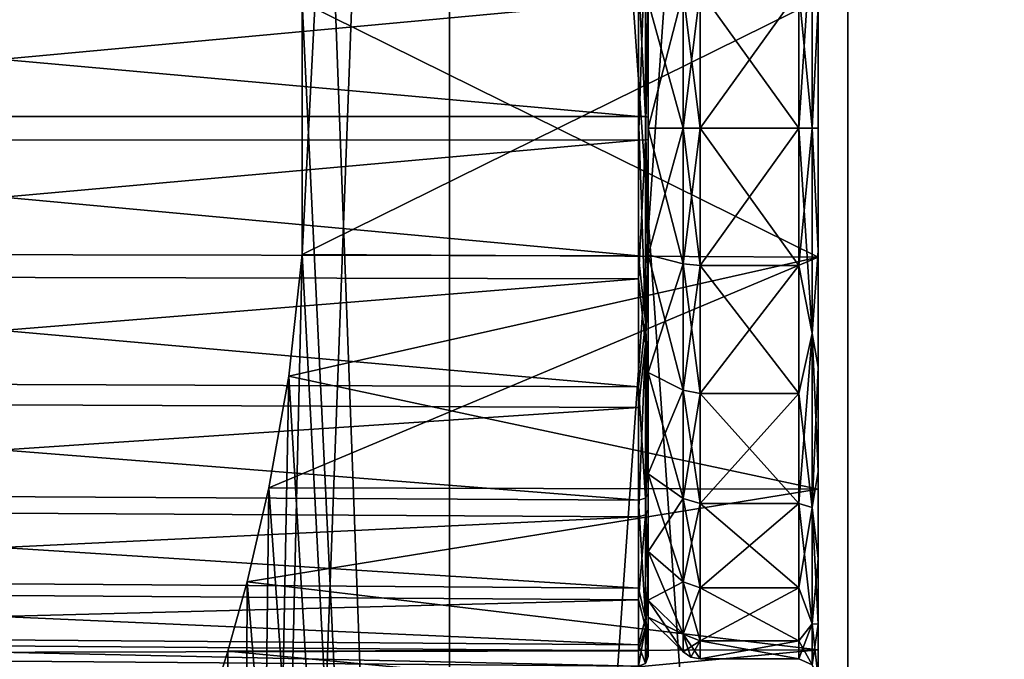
# Model space of a CAD drawing. Header units: millimetres. Extents: x -125 to 171, y -35 to 1363.
# Tile 80 of 256: x -20.48 to -10.27, y 64.5 to 71.12. Entities that reach past the tile are written whole.
import ezdxf

# ---------------------------------------------------------------- set-up
doc = ezdxf.new("R2010")
doc.units = ezdxf.units.MM
doc.header["$LTSCALE"] = 65.185185
for name, color, linetype in [('1071', 7, 'CONTINUOUS'), ('1117', 7, 'CONTINUOUS'), ('1118', 7, 'CONTINUOUS'), ('1226', 7, 'CONTINUOUS'), ('1227', 7, 'CONTINUOUS'), ('1228', 7, 'CONTINUOUS'), ('1229', 7, 'CONTINUOUS'), ('1230', 7, 'CONTINUOUS'), ('1231', 7, 'CONTINUOUS'), ('1232', 7, 'CONTINUOUS'), ('1233', 7, 'CONTINUOUS'), ('1234', 7, 'CONTINUOUS'), ('1235', 7, 'CONTINUOUS'), ('1236', 7, 'CONTINUOUS'), ('1237', 7, 'CONTINUOUS'), ('1241', 7, 'CONTINUOUS'), ('1242', 7, 'CONTINUOUS')]:
    doc.layers.add(name, color=color, linetype=linetype)

msp = doc.modelspace()

# ---------------------------------------------------------------- linework, layer by layer
at = {"layer": '1071', "linetype": 'CONTINUOUS'}
for points in [[(-18.219, 98.5, 3.212), (-16.021, 39.5, 9.25), (-16.021, 98.5, 9.25), (-18.219, 98.5, 3.212)], [(-16.021, 39.5, 9.25), (-18.219, 98.5, 3.212), (-17.549, 71.307, 5.856), (-16.021, 39.5, 9.25)], [(-16.021, 39.5, -9.25), (-18.219, 39.5, -3.212), (-16.021, 98.5, -9.25), (-16.021, 39.5, -9.25)], [(-16.021, 98.5, -9.25), (-18.219, 39.5, -3.212), (-17.549, 68.693, -5.856), (-16.021, 98.5, -9.25)], [(-17.549, 71.307, -5.856), (-16.021, 98.5, -9.25), (-17.549, 68.693, -5.856), (-17.549, 71.307, -5.856)], [(-16.021, 39.5, 9.25), (-11.892, 39.5, 14.172), (-16.021, 98.5, 9.25), (-16.021, 39.5, 9.25)], [(-16.021, 98.5, 9.25), (-11.892, 39.5, 14.172), (-11.892, 98.5, 14.172), (-16.021, 98.5, 9.25)], [(-11.892, 39.5, -14.172), (-16.021, 39.5, -9.25), (-11.892, 98.5, -14.172), (-11.892, 39.5, -14.172)], [(-11.892, 98.5, -14.172), (-16.021, 39.5, -9.25), (-16.021, 98.5, -9.25), (-11.892, 98.5, -14.172)], [(-11.892, 39.5, 14.172), (-6.327, 39.5, 17.384), (-11.892, 98.5, 14.172), (-11.892, 39.5, 14.172)], [(-11.892, 98.5, 14.172), (-6.327, 39.5, 17.384), (-6.327, 98.5, 17.384), (-11.892, 98.5, 14.172)], [(-6.327, 39.5, -17.384), (-11.892, 39.5, -14.172), (-6.327, 98.5, -17.384), (-6.327, 39.5, -17.384)], [(-6.327, 98.5, -17.384), (-11.892, 39.5, -14.172), (-11.892, 98.5, -14.172), (-6.327, 98.5, -17.384)], [(-17.549, 68.693, 5.856), (-16.021, 39.5, 9.25), (-17.549, 71.307, 5.856), (-17.549, 68.693, 5.856)], [(-17.549, 68.693, -5.856), (-18.219, 39.5, -3.212), (-17.688, 67.43, -5.422), (-17.549, 68.693, -5.856)], [(-17.688, 67.43, 5.422), (-16.021, 39.5, 9.25), (-17.549, 68.693, 5.856), (-17.688, 67.43, 5.422)], [(-17.688, 67.43, -5.422), (-18.219, 39.5, -3.212), (-17.893, 66.273, -4.702), (-17.688, 67.43, -5.422)], [(-17.893, 66.273, 4.702), (-16.021, 39.5, 9.25), (-17.688, 67.43, 5.422), (-17.893, 66.273, 4.702)], [(-17.893, 66.273, -4.702), (-18.219, 39.5, -3.212), (-18.12, 65.301, -3.731), (-17.893, 66.273, -4.702)], [(-18.12, 65.301, 3.731), (-16.021, 39.5, 9.25), (-17.893, 66.273, 4.702), (-18.12, 65.301, 3.731)], [(-18.32, 64.581, 2.575), (-18.219, 39.5, 3.212), (-18.12, 65.301, 3.731), (-18.32, 64.581, 2.575)], [(-18.12, 65.301, -3.731), (-18.219, 39.5, -3.212), (-18.32, 64.581, -2.575), (-18.12, 65.301, -3.731)], [(-18.219, 39.5, 3.212), (-16.021, 39.5, 9.25), (-18.12, 65.301, 3.731), (-18.219, 39.5, 3.212)], [(-18.5, 64), (-18.219, 39.5, 3.212), (-18.32, 64.581, 2.575), (-18.5, 64)], [(-18.219, 39.5, 3.212), (-18.5, 64), (-18.32, 64.581, -2.575), (-18.219, 39.5, 3.212)], [(-18.219, 39.5, -3.212), (-18.219, 39.5, 3.212), (-18.32, 64.581, -2.575), (-18.219, 39.5, -3.212)]]:
    msp.add_3dface(points, dxfattribs=at)
at = {"layer": '1117', "linetype": 'CONTINUOUS'}
for points in [[(-17.549, 71.307, -5.856), (-17.549, 68.693, -5.856), (-12.2, 71.335, -5.85), (-17.549, 71.307, -5.856)], [(-12.2, 71.335, -5.85), (-17.549, 68.693, -5.856), (-12.2, 68.665, -5.85), (-12.2, 71.335, -5.85)], [(-17.688, 67.43, -5.422), (-17.893, 66.273, -4.702), (-12.2, 68.665, -5.85), (-17.688, 67.43, -5.422)], [(-12.2, 68.665, -5.85), (-17.893, 66.273, -4.702), (-12.2, 66.259, -4.691), (-12.2, 68.665, -5.85)], [(-17.549, 68.693, -5.856), (-17.688, 67.43, -5.422), (-12.2, 68.665, -5.85), (-17.549, 68.693, -5.856)], [(-17.893, 66.273, -4.702), (-18.12, 65.301, -3.731), (-12.2, 66.259, -4.691), (-17.893, 66.273, -4.702)], [(-12.2, 66.259, -4.691), (-18.12, 65.301, -3.731), (-12.2, 64.594, -2.603), (-12.2, 66.259, -4.691)], [(-18.12, 65.301, -3.731), (-18.32, 64.581, -2.575), (-12.2, 64.594, -2.603), (-18.12, 65.301, -3.731)], [(-18.32, 64.581, -2.575), (-18.5, 64), (-12.2, 64.594, -2.603), (-18.32, 64.581, -2.575)], [(-12.2, 64.594, -2.603), (-18.5, 64), (-12.2, 64), (-12.2, 64.594, -2.603)]]:
    msp.add_3dface(points, dxfattribs=at)
at = {"layer": '1118', "linetype": 'CONTINUOUS'}
for points in [[(-12.2, 68.665, 5.85), (-17.549, 71.307, 5.856), (-12.2, 71.335, 5.85), (-12.2, 68.665, 5.85)], [(-17.549, 68.693, 5.856), (-17.549, 71.307, 5.856), (-12.2, 68.665, 5.85), (-17.549, 68.693, 5.856)], [(-17.688, 67.43, 5.422), (-17.549, 68.693, 5.856), (-12.2, 68.665, 5.85), (-17.688, 67.43, 5.422)], [(-12.2, 66.259, 4.691), (-17.688, 67.43, 5.422), (-12.2, 68.665, 5.85), (-12.2, 66.259, 4.691)], [(-17.893, 66.273, 4.702), (-17.688, 67.43, 5.422), (-12.2, 66.259, 4.691), (-17.893, 66.273, 4.702)], [(-18.12, 65.301, 3.731), (-17.893, 66.273, 4.702), (-12.2, 66.259, 4.691), (-18.12, 65.301, 3.731)], [(-12.2, 64.594, 2.603), (-18.12, 65.301, 3.731), (-12.2, 66.259, 4.691), (-12.2, 64.594, 2.603)], [(-18.32, 64.581, 2.575), (-18.12, 65.301, 3.731), (-12.2, 64.594, 2.603), (-18.32, 64.581, 2.575)], [(-18.5, 64), (-18.32, 64.581, 2.575), (-12.2, 64), (-18.5, 64)], [(-12.2, 64), (-18.32, 64.581, 2.575), (-12.2, 64.594, 2.603), (-12.2, 64)]]:
    msp.add_3dface(points, dxfattribs=at)
at = {"layer": '1226', "linetype": 'CONTINUOUS'}
for points in [[(-12.2, 71.335, -5.85), (-12.2, 68.665, -5.85), (-12.2, 70, -5.7), (-12.2, 71.335, -5.85)], [(-12.2, 71.269, -5.557), (-12.2, 71.335, -5.85), (-12.2, 70, -5.7), (-12.2, 71.269, -5.557)], [(-12.2, 68.665, 5.85), (-12.2, 71.335, 5.85), (-12.2, 70, 5.7), (-12.2, 68.665, 5.85)], [(-12.2, 70, 5.7), (-12.2, 71.335, 5.85), (-12.2, 71.27, 5.557), (-12.2, 70, 5.7)], [(-12.2, 70, -5.7), (-12.2, 68.665, -5.85), (-12.2, 68.73, -5.557), (-12.2, 70, -5.7)], [(-12.2, 68.731, 5.557), (-12.2, 68.665, 5.85), (-12.2, 70, 5.7), (-12.2, 68.731, 5.557)], [(-12.2, 67.525, 5.135), (-12.2, 68.665, 5.85), (-12.2, 68.731, 5.557), (-12.2, 67.525, 5.135)], [(-12.2, 68.73, -5.557), (-12.2, 68.665, -5.85), (-12.2, 67.525, -5.134), (-12.2, 68.73, -5.557)], [(-12.2, 68.665, -5.85), (-12.2, 66.259, -4.691), (-12.2, 67.525, -5.134), (-12.2, 68.665, -5.85)], [(-12.2, 66.259, 4.691), (-12.2, 68.665, 5.85), (-12.2, 67.525, 5.135), (-12.2, 66.259, 4.691)], [(-12.2, 67.525, -5.134), (-12.2, 66.259, -4.691), (-12.2, 66.443, -4.454), (-12.2, 67.525, -5.134)], [(-12.2, 66.443, 4.454), (-12.2, 66.259, 4.691), (-12.2, 67.525, 5.135), (-12.2, 66.443, 4.454)], [(-12.2, 66.443, -4.454), (-12.2, 66.259, -4.691), (-12.2, 65.54, -3.55), (-12.2, 66.443, -4.454)], [(-12.2, 65.541, 3.55), (-12.2, 66.259, 4.691), (-12.2, 66.443, 4.454), (-12.2, 65.541, 3.55)], [(-12.2, 64.594, -2.603), (-12.2, 65.54, -3.55), (-12.2, 66.259, -4.691), (-12.2, 64.594, -2.603)], [(-12.2, 64.594, 2.603), (-12.2, 66.259, 4.691), (-12.2, 65.541, 3.55), (-12.2, 64.594, 2.603)], [(-12.2, 64.862, 2.468), (-12.2, 64.594, 2.603), (-12.2, 65.541, 3.55), (-12.2, 64.862, 2.468)], [(-12.2, 65.54, -3.55), (-12.2, 64.594, -2.603), (-12.2, 64.862, -2.468), (-12.2, 65.54, -3.55)], [(-12.2, 64.594, -2.603), (-12.2, 64), (-12.2, 64.862, -2.468), (-12.2, 64.594, -2.603)], [(-12.2, 64.862, -2.468), (-12.2, 64), (-12.2, 64.3), (-12.2, 64.862, -2.468)], [(-12.2, 64.3), (-12.2, 64.594, 2.603), (-12.2, 64.862, 2.468), (-12.2, 64.3)], [(-12.2, 64), (-12.2, 64.594, 2.603), (-12.2, 64.3), (-12.2, 64)]]:
    msp.add_3dface(points, dxfattribs=at)
at = {"layer": '1227', "linetype": 'CONTINUOUS'}
for points in [[(-12.259, 72.127, -5.135), (-12.259, 70, -5.559), (-12.4, 71.424, -5.313), (-12.259, 72.127, -5.135)], [(-12.259, 72.127, -5.135), (-12.2, 71.269, -5.557), (-12.259, 70, -5.559), (-12.259, 72.127, -5.135)], [(-12.4, 71.424, -5.313), (-12.259, 70, -5.559), (-12.4, 70, -5.5), (-12.4, 71.424, -5.313)], [(-12.2, 71.269, -5.557), (-12.2, 70, -5.7), (-12.259, 70, -5.559), (-12.2, 71.269, -5.557)], [(-12.259, 70, -5.559), (-12.259, 67.873, -5.135), (-12.4, 70, -5.5), (-12.259, 70, -5.559)], [(-12.4, 70, -5.5), (-12.259, 67.873, -5.135), (-12.4, 68.576, -5.313), (-12.4, 70, -5.5)], [(-12.2, 70, -5.7), (-12.2, 68.73, -5.557), (-12.259, 70, -5.559), (-12.2, 70, -5.7)], [(-12.259, 70, -5.559), (-12.2, 68.73, -5.557), (-12.259, 67.873, -5.135), (-12.259, 70, -5.559)], [(-12.2, 68.73, -5.557), (-12.2, 67.525, -5.134), (-12.259, 67.873, -5.135), (-12.2, 68.73, -5.557)], [(-12.4, 68.576, -5.313), (-12.259, 67.873, -5.135), (-12.4, 67.25, -4.763), (-12.4, 68.576, -5.313)], [(-12.259, 67.873, -5.135), (-12.259, 66.069, -3.931), (-12.4, 67.25, -4.763), (-12.259, 67.873, -5.135)], [(-12.2, 67.525, -5.134), (-12.2, 66.443, -4.454), (-12.259, 67.873, -5.135), (-12.2, 67.525, -5.134)], [(-12.259, 67.873, -5.135), (-12.2, 66.443, -4.454), (-12.259, 66.069, -3.931), (-12.259, 67.873, -5.135)], [(-12.4, 67.25, -4.763), (-12.259, 66.069, -3.931), (-12.4, 66.111, -3.889), (-12.4, 67.25, -4.763)], [(-12.2, 66.443, -4.454), (-12.2, 65.54, -3.55), (-12.259, 66.069, -3.931), (-12.2, 66.443, -4.454)], [(-12.259, 66.069, -3.931), (-12.259, 64.865, -2.127), (-12.4, 66.111, -3.889), (-12.259, 66.069, -3.931)], [(-12.4, 66.111, -3.889), (-12.259, 64.865, -2.127), (-12.4, 65.237, -2.75), (-12.4, 66.111, -3.889)], [(-12.2, 65.54, -3.55), (-12.2, 64.862, -2.468), (-12.259, 66.069, -3.931), (-12.2, 65.54, -3.55)], [(-12.259, 66.069, -3.931), (-12.2, 64.862, -2.468), (-12.259, 64.865, -2.127), (-12.259, 66.069, -3.931)], [(-12.4, 65.237, -2.75), (-12.259, 64.865, -2.127), (-12.4, 64.687, -1.424), (-12.4, 65.237, -2.75)], [(-12.259, 64.865, -2.127), (-12.259, 64.441), (-12.4, 64.687, -1.424), (-12.259, 64.865, -2.127)], [(-12.2, 64.862, -2.468), (-12.2, 64.3), (-12.259, 64.865, -2.127), (-12.2, 64.862, -2.468)], [(-12.259, 64.865, -2.127), (-12.2, 64.3), (-12.259, 64.441), (-12.259, 64.865, -2.127)], [(-12.4, 64.687, -1.424), (-12.259, 64.441), (-12.4, 64.5), (-12.4, 64.687, -1.424)]]:
    msp.add_3dface(points, dxfattribs=at)
at = {"layer": '1228', "linetype": 'CONTINUOUS'}
for points in [[(-12.259, 70, 5.559), (-12.259, 72.127, 5.135), (-12.4, 70, 5.5), (-12.259, 70, 5.559)], [(-12.4, 70, 5.5), (-12.259, 72.127, 5.135), (-12.4, 71.424, 5.313), (-12.4, 70, 5.5)], [(-12.259, 70, 5.559), (-12.2, 71.27, 5.557), (-12.259, 72.127, 5.135), (-12.259, 70, 5.559)], [(-12.2, 70, 5.7), (-12.2, 71.27, 5.557), (-12.259, 70, 5.559), (-12.2, 70, 5.7)], [(-12.259, 67.873, 5.135), (-12.259, 70, 5.559), (-12.4, 68.576, 5.313), (-12.259, 67.873, 5.135)], [(-12.4, 68.576, 5.313), (-12.259, 70, 5.559), (-12.4, 70, 5.5), (-12.4, 68.576, 5.313)], [(-12.2, 68.731, 5.557), (-12.2, 70, 5.7), (-12.259, 70, 5.559), (-12.2, 68.731, 5.557)], [(-12.259, 67.873, 5.135), (-12.2, 68.731, 5.557), (-12.259, 70, 5.559), (-12.259, 67.873, 5.135)], [(-12.2, 67.525, 5.135), (-12.2, 68.731, 5.557), (-12.259, 67.873, 5.135), (-12.2, 67.525, 5.135)], [(-12.4, 67.25, 4.763), (-12.259, 67.873, 5.135), (-12.4, 68.576, 5.313), (-12.4, 67.25, 4.763)], [(-12.259, 66.069, 3.931), (-12.259, 67.873, 5.135), (-12.4, 66.111, 3.889), (-12.259, 66.069, 3.931)], [(-12.4, 66.111, 3.889), (-12.259, 67.873, 5.135), (-12.4, 67.25, 4.763), (-12.4, 66.111, 3.889)], [(-12.259, 66.069, 3.931), (-12.2, 67.525, 5.135), (-12.259, 67.873, 5.135), (-12.259, 66.069, 3.931)], [(-12.2, 66.443, 4.454), (-12.2, 67.525, 5.135), (-12.259, 66.069, 3.931), (-12.2, 66.443, 4.454)], [(-12.2, 65.541, 3.55), (-12.2, 66.443, 4.454), (-12.259, 66.069, 3.931), (-12.2, 65.541, 3.55)], [(-12.4, 65.237, 2.75), (-12.259, 66.069, 3.931), (-12.4, 66.111, 3.889), (-12.4, 65.237, 2.75)], [(-12.259, 64.865, 2.127), (-12.259, 66.069, 3.931), (-12.4, 65.237, 2.75), (-12.259, 64.865, 2.127)], [(-12.259, 64.865, 2.127), (-12.2, 65.541, 3.55), (-12.259, 66.069, 3.931), (-12.259, 64.865, 2.127)], [(-12.2, 64.862, 2.468), (-12.2, 65.541, 3.55), (-12.259, 64.865, 2.127), (-12.2, 64.862, 2.468)], [(-12.4, 64.687, 1.424), (-12.259, 64.865, 2.127), (-12.4, 65.237, 2.75), (-12.4, 64.687, 1.424)], [(-12.4, 64.5), (-12.259, 64.441), (-12.259, 64.865, 2.127), (-12.4, 64.5)], [(-12.4, 64.5), (-12.259, 64.865, 2.127), (-12.4, 64.687, 1.424), (-12.4, 64.5)], [(-12.259, 64.441), (-12.2, 64.862, 2.468), (-12.259, 64.865, 2.127), (-12.259, 64.441)], [(-12.2, 64.3), (-12.2, 64.862, 2.468), (-12.259, 64.441), (-12.2, 64.3)]]:
    msp.add_3dface(points, dxfattribs=at)
at = {"layer": '1229', "linetype": 'CONTINUOUS'}
for points in [[(-12.4, 70, 5.5), (-12.4, 71.424, 5.313), (-13.421, 70, 5.5), (-12.4, 70, 5.5)], [(-13.421, 70, 5.5), (-12.4, 71.424, 5.313), (-13.421, 71.424, 5.313), (-13.421, 70, 5.5)], [(-12.4, 68.576, 5.313), (-12.4, 70, 5.5), (-13.421, 68.576, 5.313), (-12.4, 68.576, 5.313)], [(-13.421, 68.576, 5.313), (-12.4, 70, 5.5), (-13.421, 70, 5.5), (-13.421, 68.576, 5.313)], [(-12.4, 67.25, 4.763), (-12.4, 68.576, 5.313), (-13.421, 67.25, 4.763), (-12.4, 67.25, 4.763)], [(-13.421, 67.25, 4.763), (-12.4, 68.576, 5.313), (-13.421, 68.576, 5.313), (-13.421, 67.25, 4.763)], [(-12.4, 66.111, 3.889), (-12.4, 67.25, 4.763), (-13.421, 66.111, 3.889), (-12.4, 66.111, 3.889)], [(-13.421, 66.111, 3.889), (-12.4, 67.25, 4.763), (-13.421, 67.25, 4.763), (-13.421, 66.111, 3.889)], [(-12.4, 65.237, 2.75), (-12.4, 66.111, 3.889), (-13.421, 65.237, 2.75), (-12.4, 65.237, 2.75)], [(-13.421, 65.237, 2.75), (-12.4, 66.111, 3.889), (-13.421, 66.111, 3.889), (-13.421, 65.237, 2.75)], [(-12.4, 64.687, 1.424), (-12.4, 65.237, 2.75), (-13.421, 64.687, 1.424), (-12.4, 64.687, 1.424)], [(-13.421, 64.687, 1.424), (-12.4, 65.237, 2.75), (-13.421, 65.237, 2.75), (-13.421, 64.687, 1.424)], [(-12.4, 64.5), (-12.4, 64.687, 1.424), (-13.421, 64.5), (-12.4, 64.5)], [(-13.421, 64.5), (-12.4, 64.687, 1.424), (-13.421, 64.687, 1.424), (-13.421, 64.5)]]:
    msp.add_3dface(points, dxfattribs=at)
at = {"layer": '1230', "linetype": 'CONTINUOUS'}
for points in [[(-12.4, 71.424, -5.313), (-12.4, 70, -5.5), (-13.421, 71.424, -5.313), (-12.4, 71.424, -5.313)], [(-13.421, 71.424, -5.313), (-12.4, 70, -5.5), (-13.421, 70, -5.5), (-13.421, 71.424, -5.313)], [(-12.4, 70, -5.5), (-12.4, 68.576, -5.313), (-13.421, 70, -5.5), (-12.4, 70, -5.5)], [(-13.421, 70, -5.5), (-12.4, 68.576, -5.313), (-13.421, 68.576, -5.313), (-13.421, 70, -5.5)], [(-12.4, 68.576, -5.313), (-12.4, 67.25, -4.763), (-13.421, 68.576, -5.313), (-12.4, 68.576, -5.313)], [(-13.421, 68.576, -5.313), (-12.4, 67.25, -4.763), (-13.421, 67.25, -4.763), (-13.421, 68.576, -5.313)], [(-12.4, 67.25, -4.763), (-12.4, 66.111, -3.889), (-13.421, 67.25, -4.763), (-12.4, 67.25, -4.763)], [(-13.421, 67.25, -4.763), (-12.4, 66.111, -3.889), (-13.421, 66.111, -3.889), (-13.421, 67.25, -4.763)], [(-12.4, 66.111, -3.889), (-12.4, 65.237, -2.75), (-13.421, 66.111, -3.889), (-12.4, 66.111, -3.889)], [(-13.421, 66.111, -3.889), (-12.4, 65.237, -2.75), (-13.421, 65.237, -2.75), (-13.421, 66.111, -3.889)], [(-12.4, 65.237, -2.75), (-12.4, 64.687, -1.424), (-13.421, 65.237, -2.75), (-12.4, 65.237, -2.75)], [(-13.421, 65.237, -2.75), (-12.4, 64.687, -1.424), (-13.421, 64.687, -1.424), (-13.421, 65.237, -2.75)], [(-12.4, 64.687, -1.424), (-12.4, 64.5), (-13.421, 64.687, -1.424), (-12.4, 64.687, -1.424)], [(-12.4, 64.5), (-13.421, 64.5), (-13.421, 64.687, -1.424), (-12.4, 64.5)]]:
    msp.add_3dface(points, dxfattribs=at)
at = {"layer": '1231', "linetype": 'CONTINUOUS'}
for points in [[(-13.421, 71.424, -5.313), (-13.421, 70, -5.5), (-13.598, 71.405, -5.242), (-13.421, 71.424, -5.313)], [(-13.598, 71.405, -5.242), (-13.421, 70, -5.5), (-13.598, 70, -5.427), (-13.598, 71.405, -5.242)], [(-13.421, 70, -5.5), (-13.421, 68.576, -5.313), (-13.598, 70, -5.427), (-13.421, 70, -5.5)], [(-13.598, 70, -5.427), (-13.421, 68.576, -5.313), (-13.598, 68.595, -5.242), (-13.598, 70, -5.427)], [(-13.421, 68.576, -5.313), (-13.421, 67.25, -4.763), (-13.598, 68.595, -5.242), (-13.421, 68.576, -5.313)], [(-13.598, 68.595, -5.242), (-13.421, 67.25, -4.763), (-13.598, 67.287, -4.7), (-13.598, 68.595, -5.242)], [(-13.421, 67.25, -4.763), (-13.421, 66.111, -3.889), (-13.598, 67.287, -4.7), (-13.421, 67.25, -4.763)], [(-13.598, 67.287, -4.7), (-13.421, 66.111, -3.889), (-13.598, 66.163, -3.837), (-13.598, 67.287, -4.7)], [(-13.421, 66.111, -3.889), (-13.421, 65.237, -2.75), (-13.598, 66.163, -3.837), (-13.421, 66.111, -3.889)], [(-13.598, 66.163, -3.837), (-13.421, 65.237, -2.75), (-13.598, 65.3, -2.713), (-13.598, 66.163, -3.837)], [(-13.421, 65.237, -2.75), (-13.421, 64.687, -1.424), (-13.598, 65.3, -2.713), (-13.421, 65.237, -2.75)], [(-13.598, 65.3, -2.713), (-13.421, 64.687, -1.424), (-13.598, 64.758, -1.405), (-13.598, 65.3, -2.713)], [(-13.421, 64.687, -1.424), (-13.421, 64.5), (-13.598, 64.758, -1.405), (-13.421, 64.687, -1.424)], [(-13.598, 64.758, -1.405), (-13.421, 64.5), (-13.517, 64.519), (-13.598, 64.758, -1.405)], [(-13.598, 64.573), (-13.598, 64.758, -1.405), (-13.517, 64.519), (-13.598, 64.573)]]:
    msp.add_3dface(points, dxfattribs=at)
at = {"layer": '1232', "linetype": 'CONTINUOUS'}
for points in [[(-13.421, 70, 5.5), (-13.421, 71.424, 5.313), (-13.598, 70, 5.427), (-13.421, 70, 5.5)], [(-13.598, 70, 5.427), (-13.421, 71.424, 5.313), (-13.598, 71.405, 5.242), (-13.598, 70, 5.427)], [(-13.421, 68.576, 5.313), (-13.421, 70, 5.5), (-13.598, 68.595, 5.242), (-13.421, 68.576, 5.313)], [(-13.598, 68.595, 5.242), (-13.421, 70, 5.5), (-13.598, 70, 5.427), (-13.598, 68.595, 5.242)], [(-13.598, 67.287, 4.7), (-13.421, 68.576, 5.313), (-13.598, 68.595, 5.242), (-13.598, 67.287, 4.7)], [(-13.421, 67.25, 4.763), (-13.421, 68.576, 5.313), (-13.598, 67.287, 4.7), (-13.421, 67.25, 4.763)], [(-13.598, 66.163, 3.837), (-13.421, 67.25, 4.763), (-13.598, 67.287, 4.7), (-13.598, 66.163, 3.837)], [(-13.421, 66.111, 3.889), (-13.421, 67.25, 4.763), (-13.598, 66.163, 3.837), (-13.421, 66.111, 3.889)], [(-13.598, 65.3, 2.713), (-13.421, 66.111, 3.889), (-13.598, 66.163, 3.837), (-13.598, 65.3, 2.713)], [(-13.421, 65.237, 2.75), (-13.421, 66.111, 3.889), (-13.598, 65.3, 2.713), (-13.421, 65.237, 2.75)], [(-13.598, 64.758, 1.405), (-13.421, 65.237, 2.75), (-13.598, 65.3, 2.713), (-13.598, 64.758, 1.405)], [(-13.421, 64.687, 1.424), (-13.421, 65.237, 2.75), (-13.598, 64.758, 1.405), (-13.421, 64.687, 1.424)], [(-13.598, 64.573), (-13.421, 64.687, 1.424), (-13.598, 64.758, 1.405), (-13.598, 64.573)], [(-13.421, 64.687, 1.424), (-13.598, 64.573), (-13.517, 64.519), (-13.421, 64.687, 1.424)], [(-13.421, 64.5), (-13.421, 64.687, 1.424), (-13.517, 64.519), (-13.421, 64.5)]]:
    msp.add_3dface(points, dxfattribs=at)
at = {"layer": '1233', "linetype": 'CONTINUOUS'}
for points in [[(-13.598, 70, 5.427), (-13.598, 71.405, 5.242), (-13.96, 70, 5.065), (-13.598, 70, 5.427)], [(-13.96, 70, 5.065), (-13.598, 71.405, 5.242), (-13.96, 71.311, 4.892), (-13.96, 70, 5.065)], [(-13.598, 68.595, 5.242), (-13.598, 70, 5.427), (-13.96, 68.689, 4.892), (-13.598, 68.595, 5.242)], [(-13.96, 68.689, 4.892), (-13.598, 70, 5.427), (-13.96, 70, 5.065), (-13.96, 68.689, 4.892)], [(-13.96, 67.467, 4.386), (-13.598, 68.595, 5.242), (-13.96, 68.689, 4.892), (-13.96, 67.467, 4.386)], [(-13.598, 67.287, 4.7), (-13.598, 68.595, 5.242), (-13.96, 67.467, 4.386), (-13.598, 67.287, 4.7)], [(-13.96, 66.419, 3.582), (-13.598, 67.287, 4.7), (-13.96, 67.467, 4.386), (-13.96, 66.419, 3.582)], [(-13.598, 66.163, 3.837), (-13.598, 67.287, 4.7), (-13.96, 66.419, 3.582), (-13.598, 66.163, 3.837)], [(-13.96, 65.614, 2.533), (-13.598, 66.163, 3.837), (-13.96, 66.419, 3.582), (-13.96, 65.614, 2.533)], [(-13.598, 65.3, 2.713), (-13.598, 66.163, 3.837), (-13.96, 65.614, 2.533), (-13.598, 65.3, 2.713)], [(-13.96, 65.108, 1.311), (-13.598, 65.3, 2.713), (-13.96, 65.614, 2.533), (-13.96, 65.108, 1.311)], [(-13.598, 64.758, 1.405), (-13.598, 65.3, 2.713), (-13.96, 65.108, 1.311), (-13.598, 64.758, 1.405)], [(-13.96, 64.935), (-13.598, 64.758, 1.405), (-13.96, 65.108, 1.311), (-13.96, 64.935)], [(-13.598, 64.573), (-13.598, 64.758, 1.405), (-13.96, 64.935), (-13.598, 64.573)]]:
    msp.add_3dface(points, dxfattribs=at)
at = {"layer": '1234', "linetype": 'CONTINUOUS'}
for points in [[(-13.598, 71.405, -5.242), (-13.598, 70, -5.427), (-13.96, 71.311, -4.892), (-13.598, 71.405, -5.242)], [(-13.96, 71.311, -4.892), (-13.598, 70, -5.427), (-13.96, 70, -5.065), (-13.96, 71.311, -4.892)], [(-13.598, 70, -5.427), (-13.598, 68.595, -5.242), (-13.96, 70, -5.065), (-13.598, 70, -5.427)], [(-13.96, 70, -5.065), (-13.598, 68.595, -5.242), (-13.96, 68.689, -4.892), (-13.96, 70, -5.065)], [(-13.598, 68.595, -5.242), (-13.598, 67.287, -4.7), (-13.96, 68.689, -4.892), (-13.598, 68.595, -5.242)], [(-13.96, 68.689, -4.892), (-13.598, 67.287, -4.7), (-13.96, 67.467, -4.386), (-13.96, 68.689, -4.892)], [(-13.598, 67.287, -4.7), (-13.598, 66.163, -3.837), (-13.96, 67.467, -4.386), (-13.598, 67.287, -4.7)], [(-13.96, 67.467, -4.386), (-13.598, 66.163, -3.837), (-13.96, 66.419, -3.581), (-13.96, 67.467, -4.386)], [(-13.598, 66.163, -3.837), (-13.598, 65.3, -2.713), (-13.96, 66.419, -3.581), (-13.598, 66.163, -3.837)], [(-13.96, 66.419, -3.581), (-13.598, 65.3, -2.713), (-13.96, 65.614, -2.533), (-13.96, 66.419, -3.581)], [(-13.598, 65.3, -2.713), (-13.598, 64.758, -1.405), (-13.96, 65.614, -2.533), (-13.598, 65.3, -2.713)], [(-13.96, 65.614, -2.533), (-13.598, 64.758, -1.405), (-13.96, 65.108, -1.311), (-13.96, 65.614, -2.533)], [(-13.598, 64.758, -1.405), (-13.598, 64.573), (-13.96, 65.108, -1.311), (-13.598, 64.758, -1.405)], [(-13.598, 64.573), (-13.96, 64.935), (-13.96, 65.108, -1.311), (-13.598, 64.573)]]:
    msp.add_3dface(points, dxfattribs=at)
at = {"layer": '1235', "linetype": 'CONTINUOUS'}
for points in [[(-13.96, 71.311, -4.892), (-13.96, 70, -5.065), (-13.96, 71.53, -5.257), (-13.96, 71.311, -4.892)], [(-13.96, 71.53, -5.257), (-13.96, 70, -5.065), (-13.96, 70.116, -5.474), (-13.96, 71.53, -5.257)], [(-13.96, 70, 5.065), (-13.96, 71.311, 4.892), (-13.96, 69.884, 5.474), (-13.96, 70, 5.065)], [(-13.96, 69.884, 5.474), (-13.96, 71.311, 4.892), (-13.96, 71.305, 5.317), (-13.96, 69.884, 5.474)], [(-13.96, 70, -5.065), (-13.96, 68.689, -4.892), (-13.96, 70.116, -5.474), (-13.96, 70, -5.065)], [(-13.96, 70.116, -5.474), (-13.96, 68.689, -4.892), (-13.96, 68.695, -5.317), (-13.96, 70.116, -5.474)], [(-13.96, 68.689, 4.892), (-13.96, 70, 5.065), (-13.96, 68.47, 5.257), (-13.96, 68.689, 4.892)], [(-13.96, 68.47, 5.257), (-13.96, 70, 5.065), (-13.96, 69.884, 5.474), (-13.96, 68.47, 5.257)], [(-13.96, 68.689, -4.892), (-13.96, 67.467, -4.386), (-13.96, 68.695, -5.317), (-13.96, 68.689, -4.892)], [(-13.96, 68.695, -5.317), (-13.96, 67.467, -4.386), (-13.96, 67.361, -4.797), (-13.96, 68.695, -5.317)], [(-13.96, 67.467, 4.386), (-13.96, 68.689, 4.892), (-13.96, 67.16, 4.681), (-13.96, 67.467, 4.386)], [(-13.96, 67.16, 4.681), (-13.96, 68.689, 4.892), (-13.96, 68.47, 5.257), (-13.96, 67.16, 4.681)], [(-13.96, 66.419, 3.582), (-13.96, 67.467, 4.386), (-13.96, 67.16, 4.681), (-13.96, 66.419, 3.582)], [(-13.96, 67.467, -4.386), (-13.96, 66.419, -3.581), (-13.96, 67.361, -4.797), (-13.96, 67.467, -4.386)], [(-13.96, 67.361, -4.797), (-13.96, 66.419, -3.581), (-13.96, 65.323, -2.847), (-13.96, 67.361, -4.797)], [(-13.96, 66.215, -3.956), (-13.96, 67.361, -4.797), (-13.96, 65.323, -2.847), (-13.96, 66.215, -3.956)], [(-13.96, 66.044, 3.785), (-13.96, 66.419, 3.582), (-13.96, 67.16, 4.681), (-13.96, 66.044, 3.785)], [(-13.96, 65.614, 2.533), (-13.96, 66.419, 3.582), (-13.96, 66.044, 3.785), (-13.96, 65.614, 2.533)], [(-13.96, 66.419, -3.581), (-13.96, 65.614, -2.533), (-13.96, 65.323, -2.847), (-13.96, 66.419, -3.581)], [(-13.96, 65.199, 2.631), (-13.96, 65.614, 2.533), (-13.96, 66.044, 3.785), (-13.96, 65.199, 2.631)], [(-13.96, 65.108, 1.311), (-13.96, 65.614, 2.533), (-13.96, 65.199, 2.631), (-13.96, 65.108, 1.311)], [(-13.96, 65.614, -2.533), (-13.96, 65.108, -1.311), (-13.96, 64.745, -1.538), (-13.96, 65.614, -2.533)], [(-13.96, 65.323, -2.847), (-13.96, 65.614, -2.533), (-13.96, 64.745, -1.538), (-13.96, 65.323, -2.847)], [(-13.96, 64.681, 1.298), (-13.96, 65.108, 1.311), (-13.96, 65.199, 2.631), (-13.96, 64.681, 1.298)], [(-13.96, 64.935), (-13.96, 65.108, 1.311), (-13.96, 64.681, 1.298), (-13.96, 64.935)], [(-13.96, 65.108, -1.311), (-13.96, 64.935), (-13.96, 64.526, -0.124), (-13.96, 65.108, -1.311)], [(-13.96, 64.745, -1.538), (-13.96, 65.108, -1.311), (-13.96, 64.526, -0.124), (-13.96, 64.745, -1.538)], [(-13.96, 64.526, -0.124), (-13.96, 64.935), (-13.96, 64.681, 1.298), (-13.96, 64.526, -0.124)]]:
    msp.add_3dface(points, dxfattribs=at)
at = {"layer": '1236', "linetype": 'CONTINUOUS'}
for points in [[(-13.99, 70.122, -5.545), (-14.061, 71.561, -5.352), (-13.99, 72.235, -5.076), (-13.99, 70.122, -5.545)], [(-13.96, 71.53, -5.257), (-13.99, 70.122, -5.545), (-13.99, 72.235, -5.076), (-13.96, 71.53, -5.257)], [(-14.061, 70.123, -5.574), (-14.061, 71.561, -5.352), (-13.99, 70.122, -5.545), (-14.061, 70.123, -5.574)], [(-13.96, 71.53, -5.257), (-13.96, 70.116, -5.474), (-13.99, 70.122, -5.545), (-13.96, 71.53, -5.257)], [(-14.061, 68.676, -5.415), (-14.061, 70.123, -5.574), (-13.99, 67.991, -5.169), (-14.061, 68.676, -5.415)], [(-13.99, 67.991, -5.169), (-14.061, 70.123, -5.574), (-13.99, 70.122, -5.545), (-13.99, 67.991, -5.169)], [(-13.96, 70.116, -5.474), (-13.96, 68.695, -5.317), (-13.99, 70.122, -5.545), (-13.96, 70.116, -5.474)], [(-13.96, 68.695, -5.317), (-13.99, 67.991, -5.169), (-13.99, 70.122, -5.545), (-13.96, 68.695, -5.317)], [(-14.061, 67.319, -4.888), (-14.061, 68.676, -5.415), (-13.99, 67.991, -5.169), (-14.061, 67.319, -4.888)], [(-13.96, 68.695, -5.317), (-13.96, 67.361, -4.797), (-13.99, 67.991, -5.169), (-13.96, 68.695, -5.317)], [(-13.99, 66.166, -4.007), (-14.061, 67.319, -4.888), (-13.99, 67.991, -5.169), (-13.99, 66.166, -4.007)], [(-13.96, 67.361, -4.797), (-13.96, 66.215, -3.956), (-13.99, 67.991, -5.169), (-13.96, 67.361, -4.797)], [(-13.96, 66.215, -3.956), (-13.99, 66.166, -4.007), (-13.99, 67.991, -5.169), (-13.96, 66.215, -3.956)], [(-14.061, 66.146, -4.028), (-14.061, 67.319, -4.888), (-13.99, 66.166, -4.007), (-14.061, 66.146, -4.028)]]:
    msp.add_3dface(points, dxfattribs=at)
at = {"layer": '1237', "linetype": 'CONTINUOUS'}
for points in [[(-14.061, 71.561, -5.352), (-14.061, 70.123, -5.574), (-29.705, 71.526, -5.232), (-14.061, 71.561, -5.352)], [(-29.705, 71.526, -5.232), (-14.061, 70.123, -5.574), (-29.705, 70.12, -5.449), (-29.705, 71.526, -5.232)], [(-14.061, 70.123, -5.574), (-14.061, 68.676, -5.415), (-29.705, 70.12, -5.449), (-14.061, 70.123, -5.574)], [(-29.705, 70.12, -5.449), (-14.061, 68.676, -5.415), (-29.705, 68.706, -5.294), (-29.705, 70.12, -5.449)], [(-14.061, 68.676, -5.415), (-14.061, 67.319, -4.888), (-29.705, 68.706, -5.294), (-14.061, 68.676, -5.415)], [(-29.705, 68.706, -5.294), (-14.061, 67.319, -4.888), (-29.705, 67.38, -4.779), (-29.705, 68.706, -5.294)], [(-14.061, 67.319, -4.888), (-14.061, 66.146, -4.028), (-29.705, 67.38, -4.779), (-14.061, 67.319, -4.888)], [(-14.061, 66.146, -4.028), (-29.705, 66.232, -3.938), (-29.705, 67.38, -4.779), (-14.061, 66.146, -4.028)]]:
    msp.add_3dface(points, dxfattribs=at)
at = {"layer": '1241', "linetype": 'CONTINUOUS'}
for points in [[(-29.705, 71.294, 5.294), (-29.705, 69.88, 5.449), (-14.061, 71.324, 5.415), (-29.705, 71.294, 5.294)], [(-14.061, 71.324, 5.415), (-29.705, 69.88, 5.449), (-14.061, 69.877, 5.574), (-14.061, 71.324, 5.415)], [(-29.705, 69.88, 5.449), (-29.705, 68.474, 5.232), (-14.061, 69.877, 5.574), (-29.705, 69.88, 5.449)], [(-14.061, 69.877, 5.574), (-29.705, 68.474, 5.232), (-14.061, 68.439, 5.352), (-14.061, 69.877, 5.574)], [(-29.705, 68.474, 5.232), (-29.705, 67.172, 4.659), (-14.061, 68.439, 5.352), (-29.705, 68.474, 5.232)], [(-14.061, 68.439, 5.352), (-29.705, 67.172, 4.659), (-14.061, 67.107, 4.766), (-14.061, 68.439, 5.352)], [(-29.705, 67.172, 4.659), (-29.705, 66.062, 3.768), (-14.061, 67.107, 4.766), (-29.705, 67.172, 4.659)], [(-14.061, 67.107, 4.766), (-29.705, 66.062, 3.768), (-14.061, 65.972, 3.854), (-14.061, 67.107, 4.766)], [(-29.705, 66.232, -3.938), (-14.061, 66.146, -4.028), (-14.061, 65.234, -2.893), (-29.705, 66.232, -3.938)], [(-29.705, 65.341, -2.828), (-29.705, 66.232, -3.938), (-14.061, 65.234, -2.893), (-29.705, 65.341, -2.828)], [(-29.705, 66.062, 3.768), (-29.705, 65.221, 2.62), (-14.061, 65.972, 3.854), (-29.705, 66.062, 3.768)], [(-14.061, 65.972, 3.854), (-29.705, 65.221, 2.62), (-14.061, 65.112, 2.681), (-14.061, 65.972, 3.854)], [(-29.705, 64.768, -1.526), (-29.705, 65.341, -2.828), (-14.061, 64.648, -1.561), (-29.705, 64.768, -1.526)], [(-14.061, 64.648, -1.561), (-29.705, 65.341, -2.828), (-14.061, 65.234, -2.893), (-14.061, 64.648, -1.561)], [(-29.705, 65.221, 2.62), (-29.705, 64.706, 1.294), (-14.061, 65.112, 2.681), (-29.705, 65.221, 2.62)], [(-14.061, 65.112, 2.681), (-29.705, 64.706, 1.294), (-14.061, 64.585, 1.324), (-14.061, 65.112, 2.681)], [(-29.705, 64.551, -0.12), (-29.705, 64.768, -1.526), (-14.061, 64.426, -0.123), (-29.705, 64.551, -0.12)], [(-14.061, 64.426, -0.123), (-29.705, 64.768, -1.526), (-14.061, 64.648, -1.561), (-14.061, 64.426, -0.123)], [(-29.705, 64.706, 1.294), (-29.705, 64.551, -0.12), (-14.061, 64.585, 1.324), (-29.705, 64.706, 1.294)], [(-14.061, 64.585, 1.324), (-29.705, 64.551, -0.12), (-14.061, 64.426, -0.123), (-14.061, 64.585, 1.324)]]:
    msp.add_3dface(points, dxfattribs=at)
at = {"layer": '1242', "linetype": 'CONTINUOUS'}
for points in [[(-14.061, 71.324, 5.415), (-14.061, 69.877, 5.574), (-13.99, 72.009, 5.169), (-14.061, 71.324, 5.415)], [(-13.99, 72.009, 5.169), (-14.061, 69.877, 5.574), (-13.99, 69.878, 5.545), (-13.99, 72.009, 5.169)], [(-13.96, 71.305, 5.317), (-13.99, 72.009, 5.169), (-13.99, 69.878, 5.545), (-13.96, 71.305, 5.317)], [(-13.96, 69.884, 5.474), (-13.96, 71.305, 5.317), (-13.99, 69.878, 5.545), (-13.96, 69.884, 5.474)], [(-14.061, 69.877, 5.574), (-14.061, 68.439, 5.352), (-13.99, 69.878, 5.545), (-14.061, 69.877, 5.574)], [(-13.99, 69.878, 5.545), (-14.061, 68.439, 5.352), (-13.99, 67.765, 5.076), (-13.99, 69.878, 5.545)], [(-13.96, 68.47, 5.257), (-13.96, 69.884, 5.474), (-13.99, 69.878, 5.545), (-13.96, 68.47, 5.257)], [(-13.96, 68.47, 5.257), (-13.99, 69.878, 5.545), (-13.99, 67.765, 5.076), (-13.96, 68.47, 5.257)], [(-14.061, 68.439, 5.352), (-14.061, 67.107, 4.766), (-13.99, 67.765, 5.076), (-14.061, 68.439, 5.352)], [(-13.96, 67.16, 4.681), (-13.96, 68.47, 5.257), (-13.99, 67.765, 5.076), (-13.96, 67.16, 4.681)], [(-14.061, 67.107, 4.766), (-14.061, 65.972, 3.854), (-13.99, 67.765, 5.076), (-14.061, 67.107, 4.766)], [(-13.99, 67.765, 5.076), (-14.061, 65.972, 3.854), (-13.99, 65.993, 3.834), (-13.99, 67.765, 5.076)], [(-13.96, 67.16, 4.681), (-13.99, 67.765, 5.076), (-13.99, 65.993, 3.834), (-13.96, 67.16, 4.681)], [(-13.96, 66.044, 3.785), (-13.96, 67.16, 4.681), (-13.99, 65.993, 3.834), (-13.96, 66.044, 3.785)], [(-14.061, 66.146, -4.028), (-13.99, 66.166, -4.007), (-13.99, 64.924, -2.235), (-14.061, 66.146, -4.028)], [(-13.96, 66.215, -3.956), (-13.96, 65.323, -2.847), (-13.99, 66.166, -4.007), (-13.96, 66.215, -3.956)], [(-13.99, 66.166, -4.007), (-13.96, 65.323, -2.847), (-13.99, 64.924, -2.235), (-13.99, 66.166, -4.007)], [(-14.061, 65.234, -2.893), (-14.061, 66.146, -4.028), (-13.99, 64.924, -2.235), (-14.061, 65.234, -2.893)], [(-14.061, 65.972, 3.854), (-14.061, 65.112, 2.681), (-13.99, 65.993, 3.834), (-14.061, 65.972, 3.854)], [(-13.99, 65.993, 3.834), (-14.061, 65.112, 2.681), (-13.99, 64.831, 2.009), (-13.99, 65.993, 3.834)], [(-13.96, 65.199, 2.631), (-13.96, 66.044, 3.785), (-13.99, 65.993, 3.834), (-13.96, 65.199, 2.631)], [(-13.96, 65.199, 2.631), (-13.99, 65.993, 3.834), (-13.99, 64.831, 2.009), (-13.96, 65.199, 2.631)], [(-14.061, 64.648, -1.561), (-14.061, 65.234, -2.893), (-13.99, 64.924, -2.235), (-14.061, 64.648, -1.561)], [(-13.96, 65.323, -2.847), (-13.96, 64.745, -1.538), (-13.99, 64.924, -2.235), (-13.96, 65.323, -2.847)], [(-13.96, 64.681, 1.298), (-13.96, 65.199, 2.631), (-13.99, 64.831, 2.009), (-13.96, 64.681, 1.298)], [(-14.061, 65.112, 2.681), (-14.061, 64.585, 1.324), (-13.99, 64.831, 2.009), (-14.061, 65.112, 2.681)], [(-13.99, 64.455, -0.122), (-14.061, 64.648, -1.561), (-13.99, 64.924, -2.235), (-13.99, 64.455, -0.122)], [(-14.061, 64.585, 1.324), (-14.061, 64.426, -0.123), (-13.99, 64.831, 2.009), (-14.061, 64.585, 1.324)], [(-13.99, 64.831, 2.009), (-14.061, 64.426, -0.123), (-13.99, 64.455, -0.122), (-13.99, 64.831, 2.009)], [(-13.96, 64.745, -1.538), (-13.96, 64.526, -0.124), (-13.99, 64.924, -2.235), (-13.96, 64.745, -1.538)], [(-13.96, 64.526, -0.124), (-13.99, 64.455, -0.122), (-13.99, 64.924, -2.235), (-13.96, 64.526, -0.124)], [(-13.96, 64.681, 1.298), (-13.99, 64.831, 2.009), (-13.99, 64.455, -0.122), (-13.96, 64.681, 1.298)], [(-14.061, 64.426, -0.123), (-14.061, 64.648, -1.561), (-13.99, 64.455, -0.122), (-14.061, 64.426, -0.123)], [(-13.96, 64.526, -0.124), (-13.96, 64.681, 1.298), (-13.99, 64.455, -0.122), (-13.96, 64.526, -0.124)]]:
    msp.add_3dface(points, dxfattribs=at)

doc.saveas('drawing.dxf')
